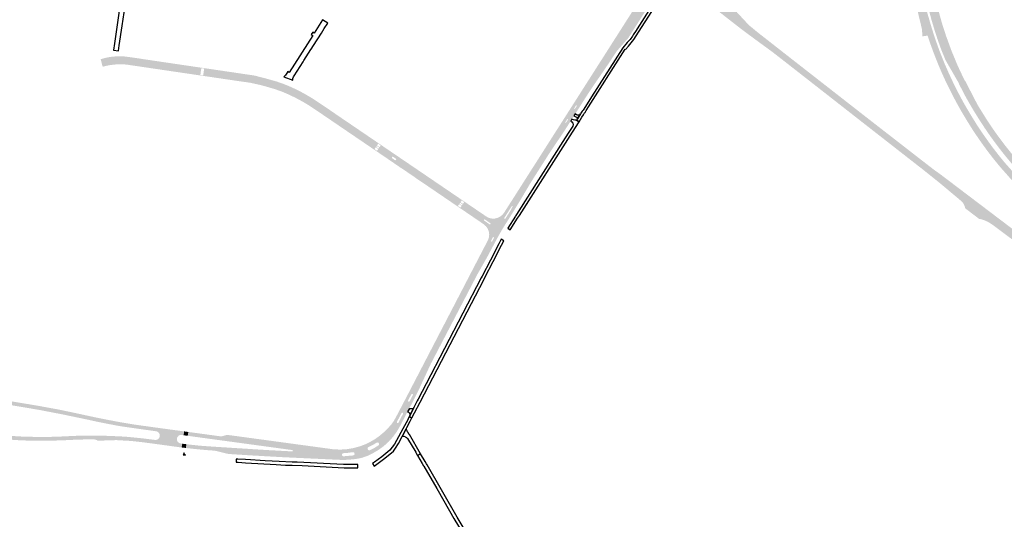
# Model space of a CAD drawing. Header units: metres. Extents: x 124582 to 143330, y 393481 to 406815.
# Tile 100 of 134: x 134738 to 135881, y 399050 to 399631. Entities that reach past the tile are written whole.
import ezdxf

# ---------------------------------------------------------------- set-up
doc = ezdxf.new("R2010")
doc.units = ezdxf.units.M
doc.header["$MEASUREMENT"] = 0
for name, color, linetype, lineweight in [('ir-ARC-asfalt-bestaande fietspaden-niet te inspecteren', 21, 'Continuous', 0), ('ir-ARC-asfalt-bestaande wegen-niet te inspecteren', 151, 'Continuous', 0), ('ir-ARC-asfalt-hoofdwegen-te inspecteren', 5, 'Continuous', 0)]:
    doc.layers.add(name, color=color, linetype=linetype, lineweight=lineweight)

msp = doc.modelspace()

# ---------------------------------------------------------------- hatches: boundary and pattern name
at = {"layer": 'ir-ARC-asfalt-hoofdwegen-te inspecteren', "linetype": 'Continuous', "lineweight": 13}
for points in [[(135828.76, 399556.514), (135817.282, 399576.464), (135812.845, 399584.248), (135807.954, 399596.307), (135803.264, 399609.478), (135800.982, 399616.388), (135796.727, 399630.56), (135792.9, 399644.854), (135789.836, 399658.051), (135789.748, 399658.472), (135789.464, 399659.821), (135788.76, 399663.174), (135788.671, 399663.598), (135786.372, 399675.849), (135784.122, 399689.435), (135782.154, 399703.065), (135782.001, 399703.491), (135781.6, 399703.703), (135779.823, 399720.929), (135780.375, 399721.358), (135781.737, 399723.275), (135782.701, 399725.42), (135783.233, 399727.711), (135783.311, 399730.061), (135783.012, 399736.625), (135782.989, 399738.655), (135790.223, 399738.738), (135790.244, 399736.937), (135790.317, 399734.261), (135790.442, 399731.826), (135790.56, 399729.546), (135791.897, 399712.4), (135793.719, 399697.266), (135793.91, 399695.677), (135795.638, 399685.213), (135796.85, 399677.871), (135798.998, 399666.615), (135799.079, 399666.19), (135799.723, 399662.811), (135799.981, 399661.458), (135800.063, 399661.033), (135800.238, 399660.113), (135803.953, 399644.577), (135808.655, 399627.468), (135813.615, 399612.079), (135819.773, 399595.187), (135827.033, 399577.581), (135833.845, 399563.121), (135834.248, 399562.318), (135835.41, 399560.007)], [(135387.594, 399528.822), (135384.693, 399530.756), (135384.682, 399531.252), (135384.249, 399531.493), (135383.822, 399531.24), (135380.82, 399533.12), (135381.334, 399533.926), (135381.537, 399534.245), (135389.248, 399546.344), (135446.073, 399635.508), (135455.952, 399651.199), (135465.655, 399667), (135468.373, 399671.633), (135470.525, 399676.555), (135472.081, 399681.696), (135472.192, 399682.061), (135472.552, 399683.983), (135472.601, 399684.258), (135477.209, 399680.597), (135475.908, 399677.645), (135475.948, 399677.148), (135476.395, 399676.926), (135476.814, 399677.197), (135478.407, 399679.662), (135485.927, 399673.748), (135484.248, 399672.147), (135452.239, 399621.808), (135451.17, 399620.126), (135447.847, 399614.865), (135446.833, 399613.217), (135444.433, 399609.545), (135431.478, 399594.729), (135429.938, 399592.651), (135422.935, 399581.839), (135413.024, 399567.296), (135405.027, 399555.703), (135397.242, 399543.967), (135393.472, 399538.112), (135389.757, 399532.228)], [(135689.219, 399532.971), (135648.189, 399565.081), (135623.528, 399584.366), (135611.771, 399593.486), (135604.491, 399598.841), (135591.144, 399608.57), (135579.173, 399617.471), (135574.709, 399620.852), (135559.3, 399632.83), (135512.493, 399669.611), (135507.55, 399673.456), (135505.887, 399674.612), (135504.093, 399675.552), (135502.471, 399676.224), (135510.767, 399687.325), (135512.085, 399686.277), (135515.115, 399683.887), (135535.223, 399668.024), (135568.299, 399642.092), (135569.099, 399641.281), (135583.462, 399625.811), (135584.497, 399624.751), (135585.608, 399623.77), (135595.824, 399615.326), (135606.288, 399607.192), (135628.592, 399589.698), (135669.527, 399557.725), (135693.767, 399538.791)], [(135817.317, 399550.833), (135815.182, 399555.078), (135813.206, 399559.192), (135811.294, 399563.336), (135808.81, 399568.876), (135805.462, 399576.664), (135802.19, 399584.652), (135798.728, 399593.635), (135795.074, 399603.679), (135792.188, 399612.403), (135786.189, 399611.588), (135785.597, 399620.007), (135780.76, 399640.026), (135777.289, 399654.394), (135777.196, 399654.809), (135776.892, 399656.156), (135776.141, 399659.487), (135776.046, 399659.91), (135775.334, 399664.62), (135774.957, 399669.369), (135775.118, 399673.747), (135775.289, 399676.426), (135775.242, 399680.93), (135774.574, 399685.384), (135781.924, 399686.538), (135782.519, 399682.749), (135782.613, 399682.099), (135786.244, 399662.889), (135786.333, 399662.465), (135787.038, 399659.114), (135787.322, 399657.764), (135787.411, 399657.344), (135788.222, 399653.715), (135791.639, 399639.485), (135795.696, 399625.424), (135797.697, 399618.951), (135800.5, 399610.075), (135801.495, 399607.153), (135806.085, 399594.408), (135811.073, 399581.813), (135811.344, 399581.126), (135816.997, 399568.233), (135822.967, 399555.484), (135823.723, 399554.054)], [(136070.342, 399293.959), (136000, 399349.765), (135955.66, 399384.964), (135941.754, 399395.96), (135928.212, 399407.399), (135915.046, 399419.271), (135902.272, 399431.563), (135893.079, 399440.921), (135876.174, 399460.038), (135868.656, 399469.272), (135861.405, 399478.716), (135853.766, 399489.254), (135846.423, 399500), (135843.553, 399504.454), (135837.06, 399514.889), (135830.76, 399525.442), (135828.616, 399529.339), (135826.299, 399533.485), (135824.046, 399537.667), (135819.571, 399546.35), (135817.317, 399550.833), (135823.723, 399554.054), (135826.127, 399549.148), (135830.838, 399540.21), (135833.944, 399534.502), (135837.166, 399528.858), (135843.291, 399518.574), (135849.62, 399508.414), (135851.305, 399505.784), (135855.187, 399500), (135861.232, 399491.33), (135867.461, 399482.792), (135874.452, 399473.72), (135881.705, 399464.856), (135898.534, 399445.817), (135906.826, 399437.38), (135919.58, 399425.085), (135932.726, 399413.21), (135946.25, 399401.766), (135960.137, 399390.767), (136000, 399359.153), (136074.924, 399299.734)], [(136088.112, 399295.795), (136022.878, 399347.302), (136000, 399365.434), (135950.43, 399404.72), (135943.165, 399410.709), (135932.068, 399420.337), (135924.134, 399427.689), (135916.355, 399435.205), (135910.077, 399441.532), (135900.125, 399452.065), (135891.818, 399461.385), (135883.763, 399470.923), (135876.155, 399480.511), (135868.812, 399490.303), (135865.334, 399495.129), (135861.919, 399500), (135858.584, 399504.89), (135854.263, 399511.445), (135848.436, 399520.687), (135842.803, 399530.049), (135836.611, 399540.845), (135828.511, 399556.413), (135828.76, 399556.514), (135835.41, 399560.007), (135835.639, 399560.143), (135850.205, 399531.934), (135860.404, 399515.453), (135866.224, 399506.672), (135870.858, 399500), (135874.919, 399494.363), (135882.084, 399484.85), (135889.501, 399475.533), (135897.226, 399466.362), (135905.194, 399457.402), (135913.276, 399448.803), (135921.566, 399440.404), (135928.994, 399433.238), (135936.57, 399426.228), (135947.814, 399416.411), (135954.501, 399410.893), (136000, 399374.794), (136027.887, 399352.669), (136086.329, 399306.558), (136092.677, 399301.549)], [(135071.005, 399532.854), (135065.786, 399535.905), (135060.464, 399538.772), (135064.871, 399546.696), (135070.068, 399543.851), (135075.675, 399540.569)], [(135375.096, 399509.18), (135372.11, 399511.091), (135374.401, 399514.661), (135374.312, 399515.101), (135373.918, 399515.316), (135373.5, 399515.152), (135371.281, 399511.641), (135368.334, 399513.517), (135369.364, 399515.136), (135370.691, 399517.22), (135380.232, 399532.197), (135380.82, 399533.12), (135383.822, 399531.24), (135381.648, 399527.845), (135381.641, 399527.338), (135382.073, 399527.071), (135382.523, 399527.305), (135384.693, 399530.756), (135387.594, 399528.822), (135386.998, 399527.884), (135385.151, 399524.991), (135382.851, 399521.361), (135381.321, 399518.971), (135378.991, 399515.301), (135377.623, 399513.129)], [(135835.98, 399411.55), (135835.189, 399414.169), (135834.042, 399416.653), (135832.559, 399418.952), (135831.435, 399419.961), (135821.304, 399428.464), (135806.32, 399441.041), (135785.249, 399457.916), (135783.488, 399459.246), (135756.507, 399480.334), (135731.351, 399500), (135721.207, 399507.916), (135689.219, 399532.971), (135693.767, 399538.791), (135722.403, 399516.424), (135733.504, 399507.794), (135736.647, 399505.351), (135743.531, 399500), (135787.827, 399465.565), (135798.818, 399457.08), (135802.04, 399454.688), (135805.338, 399452.385), (135807.754, 399450.609), (135844.702, 399422.584)], [(135310.583, 399407.157), (135307.617, 399408.992), (135310.157, 399413.93), (135310.213, 399414.395), (135309.806, 399414.627), (135309.434, 399414.342), (135306.35, 399409.776), (135303.48, 399411.659), (135304.825, 399413.772), (135315.622, 399430.729), (135362.18, 399503.85), (135368.334, 399513.517), (135371.281, 399511.641), (135371.304, 399511.187), (135371.683, 399510.935), (135372.11, 399511.091), (135375.096, 399509.18), (135369.222, 399500), (135366.763, 399496.374), (135357.891, 399483.29), (135351.601, 399473.71), (135334.581, 399446.93), (135330.061, 399439.66), (135319.861, 399422.38)], [(136189.361, 399140.818), (136060.738, 399242.795), (136053.025, 399248.91), (136000, 399290.951), (135971.208, 399313.752), (135960.059, 399322.581), (135933.479, 399343.629), (135931.099, 399345.443), (135928.678, 399347.201), (135924.996, 399349.757), (135921.758, 399352.095), (135868.213, 399392.051), (135867.209, 399392.785), (135865.37, 399394.027), (135863.661, 399395.084), (135861.904, 399396.059), (135859.614, 399397.112), (135858.797, 399397.434), (135857.269, 399398.035), (135855.25, 399398.67), (135853.202, 399399.203), (135851.905, 399399.427), (135842.468, 399406.611), (135835.98, 399411.55), (135844.702, 399422.584), (135845.885, 399421.687), (135850.994, 399417.812), (135878.095, 399397.256), (135888.253, 399389.545), (135907.601, 399374.839), (135916.271, 399368.076), (135926.967, 399359.09), (135929.291, 399357.182), (135948.18, 399342.296), (135947.927, 399341.94), (135976.8, 399319.165), (135976.699, 399319.033), (136000, 399300.583), (136009.602, 399292.98), (136021.62, 399283.64), (136110.849, 399212.774), (136149.976, 399182.139), (136156.723, 399176.954), (136163.603, 399171.956), (136180.996, 399160.126), (136190.325, 399153.487), (136197.172, 399148.355)], [(135289.951, 399372.52), (135286.841, 399374.11), (135287.96, 399376.24), (135288.671, 399377.59), (135287.371, 399378.28), (135286.641, 399376.93), (135285.511, 399374.78), (135282.507, 399376.316), (135287.2, 399384.331), (135300.005, 399406.203), (135302.593, 399410.266), (135303.48, 399411.659), (135306.35, 399409.776), (135305.549, 399408.486), (135300.367, 399400.272), (135300.293, 399399.895), (135300.507, 399399.576), (135300.939, 399399.294), (135301.313, 399399.252), (135301.615, 399399.477), (135306.829, 399407.693), (135307.617, 399408.992), (135310.583, 399407.157), (135309.719, 399405.741), (135309.321, 399405.093), (135298.742, 399388.267), (135294.204, 399380.353), (135291.151, 399374.77)], [(134890.992, 399153.153), (134856.887, 399157.967), (134850.964, 399158.987), (134839.134, 399161.209), (134828.335, 399163.391), (134816.58, 399165.967), (134783.261, 399172.915), (134782.96, 399172.916), (134762.115, 399176.915), (134761.898, 399176.966), (134741.331, 399180.518), (134731.574, 399182.118), (134706.019, 399186.096), (134706.693, 399190.609), (134712.086, 399189.787), (134717.473, 399188.93), (134747.546, 399184.014), (134761.313, 399181.649), (134768.358, 399180.353), (134780.031, 399178.215), (134783.97, 399177.434), (134784.21, 399177.405), (134797.182, 399174.72), (134820.415, 399169.706), (134828.458, 399168.005), (134839.493, 399165.819), (134850.542, 399163.686), (134855.696, 399162.769), (134871.762, 399160.115), (134888.334, 399157.809), (134890.525, 399157.476), (134891.582, 399157.332)], [(134925.675, 399133.628), (134925.195, 399133.687), (134924.273, 399133.752), (134904.487, 399136.469), (134892.12, 399138.167), (134880.488, 399139.683), (134879.895, 399139.749), (134880.408, 399144.177), (134885.539, 399143.582), (134894.504, 399142.436), (134896.453, 399142.507), (134898.231, 399143.31), (134899.574, 399144.723), (134900.284, 399146.54), (134900.301, 399148.246), (134899.751, 399149.861), (134898.697, 399151.202), (134897.257, 399152.117), (134895.595, 399152.503), (134890.992, 399153.153), (134891.582, 399157.332), (134906.646, 399155.287), (134928.608, 399152.305), (134927.97, 399147.857), (134925.643, 399148.171), (134923.691, 399148.02), (134921.951, 399147.123), (134920.695, 399145.623), (134920.118, 399143.752), (134920.285, 399141.892), (134921.13, 399140.226), (134922.532, 399138.992), (134924.291, 399138.365), (134926.394, 399138.032)], [(134932.745, 399147.162), (134930.358, 399147.486), (134930.316, 399147.492), (134927.97, 399147.857), (134928.608, 399152.305), (134930.915, 399152.005), (134931.156, 399151.975), (134933.449, 399151.655)], [(135054.801, 399130.515), (134991.9, 399139.104), (134988.76, 399139.532), (134935.389, 399146.802), (134932.745, 399147.162), (134933.449, 399151.655), (134935.992, 399151.313), (134970.307, 399146.634), (134971.889, 399146.603), (134973.445, 399146.886), (134977.516, 399148.044), (134977.707, 399148.077), (134978.477, 399148.209), (134979.451, 399148.176), (134992.536, 399146.398), (135009.872, 399144.039), (135055.286, 399137.86)], [(134879.895, 399139.749), (134866.525, 399141.228), (134850.131, 399142.157), (134849.348, 399142.159), (134838.657, 399141.878), (134828.6, 399141.337), (134826.657, 399142.428), (134824.494, 399142.962), (134823.864, 399143.047), (134817.461, 399143.015), (134813.985, 399142.961), (134803.471, 399142.689), (134792.966, 399142.181), (134792.496, 399142.159), (134771.462, 399141.397), (134757.278, 399141.438), (134743.098, 399141.758), (134738.438, 399141.924), (134728.742, 399142.546), (134727.441, 399142.63), (134715.443, 399143.59), (134714.439, 399143.615), (134712.419, 399143.635), (134711.352, 399143.518), (134711.321, 399143.953), (134711.751, 399148.444), (134719.964, 399147.657), (134728.975, 399146.974), (134729.216, 399146.964), (134739.328, 399146.368), (134749.454, 399146.066), (134749.703, 399146.043), (134759.843, 399145.867), (134769.984, 399145.92), (134770.211, 399145.894), (134781.271, 399146.142), (134792.321, 399146.663), (134806.474, 399147.307), (134820.641, 399147.525), (134834.807, 399147.318), (134853.623, 399146.541), (134860.979, 399146.11), (134868.316, 399145.436), (134869.614, 399145.291), (134879.577, 399144.273), (134880.408, 399144.177)], [(134930.521, 399133.006), (134928.154, 399133.324), (134928.09, 399133.332), (134925.675, 399133.628), (134926.394, 399138.032), (134928.746, 399137.731), (134928.798, 399137.724), (134931.178, 399137.397)], [(135054.394, 399121.79), (135045.081, 399122.22), (135020.671, 399123.58), (135008.879, 399124.259), (134991.172, 399125.366), (134988.412, 399125.536), (134982.46, 399125.939), (134980.215, 399126.099), (134977.726, 399126.551), (134966.584, 399129.365), (134965.377, 399129.646), (134964.382, 399129.827), (134962.891, 399129.994), (134961.398, 399130.107), (134959.389, 399130.223), (134954.282, 399130.604), (134952.653, 399130.767), (134947.93, 399131.165), (134940.723, 399131.881), (134933.507, 399132.668), (134930.923, 399132.952), (134930.521, 399133.006), (134931.178, 399137.397), (134933.757, 399137.075), (134947.128, 399135.668), (134960.537, 399134.692), (134988.565, 399132.911), (134991.764, 399132.708), (135023.221, 399130.71), (135054.701, 399129)]]:
    msp.add_hatch(color=5, dxfattribs=at).paths.add_polyline_path(points)
h = msp.add_hatch(color=5, dxfattribs=at)
h.paths.add_polyline_path([(135060.464, 399538.772), (135058.215, 399539.97), (135050.407, 399543.801), (135042.397, 399547.187), (135034.209, 399550.12), (135023.242, 399553.366), (135019.829, 399554.275), (135018.753, 399554.562), (135014.786, 399555.526), (135006.213, 399557.438), (135005.1, 399557.63), (135002.869, 399557.978), (135001.252, 399558.207), (135000, 399558.385), (134990.136, 399559.783), (134988.86, 399559.964), (134929.771, 399568.683), (134928.586, 399568.858), (134919.937, 399570.134), (134918.734, 399570.311), (134908.321, 399571.848), (134906.834, 399572.067), (134898.754, 399573.26), (134897.296, 399573.475), (134886.548, 399575.061), (134884.81, 399575.317), (134866.687, 399577.991), (134863.17, 399578.51), (134859.869, 399578.894), (134856.552, 399579.084), (134854.891, 399579.102), (134853.705, 399579.06), (134852.442, 399579.015), (134849.93, 399578.935), (134847.416, 399578.722), (134843.519, 399578.258), (134842.05, 399578.029), (134841.579, 399577.956), (134839.519, 399577.563), (134837.472, 399577.106), (134835.387, 399576.57), (134833.956, 399576.145), (134832.798, 399580.506), (134831.642, 399584.873), (134833.674, 399585.575), (134838.118, 399586.726), (134842.628, 399587.581), (134845.014, 399587.91), (134851.082, 399588.371), (134854.474, 399588.397), (134858.92, 399588.18), (134863.343, 399587.678), (134864.297, 399587.537), (134872.378, 399586.434), (134872.904, 399586.351), (134882.505, 399584.849), (134885.4, 399584.422), (134892.706, 399583.344), (134914.957, 399580.059), (134923.41, 399578.812), (134929.799, 399577.87), (134935.827, 399576.981), (134941.575, 399576.134), (134944.145, 399575.755), (134945.638, 399575.535), (134989.188, 399569.113), (134990.973, 399568.849), (134992.183, 399568.671), (134993.152, 399568.522), (134998.086, 399567.761), (135000, 399567.466), (135003.53, 399566.968), (135007.295, 399566.437), (135007.825, 399566.363), (135008.334, 399566.291), (135011.651, 399565.63), (135024.228, 399562.367), (135026.745, 399561.656), (135032.592, 399560.005), (135036.219, 399558.98), (135043.706, 399556.356), (135051.064, 399553.388), (135058.276, 399550.083), (135064.871, 399546.696)])
h.paths.add_polyline_path([(134950.701, 399566.101), (134947.389, 399566.592), (134947.934, 399570.271), (134947.89, 399570.657), (134948.045, 399571.014), (134948.575, 399574.589), (134951.887, 399574.098), (134951.357, 399570.521), (134951.401, 399570.135), (134951.246, 399569.778)], flags=16)
h = msp.add_hatch(color=5, dxfattribs=at)
h.paths.add_polyline_path([(135281.386, 399374.4), (135282.539, 399377.626), (135282.92, 399381.031), (135282.508, 399384.432), (135281.326, 399387.647), (135281.002, 399388.253), (135279.143, 399390.81), (135276.815, 399392.947), (135276.564, 399393.126), (135259.866, 399404.522), (135259.28, 399404.922), (135242.026, 399416.689), (135222.24, 399430.184), (135213.239, 399436.316), (135208.66, 399439.435), (135207.434, 399440.27), (135199.655, 399445.494), (135198.744, 399446.125), (135196.741, 399447.512), (135195.776, 399448.252), (135181.89, 399457.713), (135180.841, 399458.294), (135180.4, 399458.59), (135177.959, 399460.262), (135168.745, 399466.615), (135155.073, 399475.923), (135153.819, 399476.777), (135145.845, 399482.206), (135143.377, 399483.886), (135136.135, 399488.817), (135111.402, 399505.655), (135106.033, 399509.31), (135102.075, 399512.017), (135097.316, 399515.26), (135095.378, 399516.58), (135092.106, 399518.809), (135084.583, 399523.934), (135077.069, 399528.986), (135074.057, 399530.952), (135071.005, 399532.854), (135075.675, 399540.569), (135078.438, 399538.871), (135097.355, 399526.197), (135100.998, 399523.683), (135108.145, 399518.788), (135111.336, 399516.597), (135124.512, 399507.649), (135134.393, 399500.926), (135138.544, 399498.101), (135148.345, 399491.432), (135173.644, 399474.175), (135176.173, 399472.46), (135181.926, 399468.575), (135185.221, 399466.339), (135192.057, 399461.685), (135196.762, 399458.482), (135205.75, 399452.363), (135206.277, 399452.004), (135279.451, 399402.2), (135281.37, 399401.103), (135283.431, 399400.305), (135284.766, 399399.967), (135286.127, 399399.753), (135289.337, 399399.754), (135292.472, 399400.448), (135295.383, 399401.801), (135297.934, 399403.75), (135300.005, 399406.203), (135287.2, 399384.331), (135282.507, 399376.316)])
h.paths.add_polyline_path([(135251.173, 399415.272), (135250.608, 399415.395), (135248.931, 399416.525), (135248.63, 399417.207), (135249.061, 399417.815), (135249.804, 399417.757), (135251.457, 399416.636), (135251.777, 399416.154), (135251.659, 399415.587)], flags=16)
h.paths.add_polyline_path([(135154.328, 399481.286), (135153.77, 399481.408), (135152.075, 399482.561), (135151.788, 399483.218), (135152.191, 399483.811), (135152.908, 399483.785), (135154.603, 399482.631), (135154.921, 399482.157), (135154.806, 399481.597)], flags=16)
h.paths.add_polyline_path([(135174.114, 399467.541), (135173.349, 399467.716), (135172.922, 399468.005), (135170.699, 399469.513), (135170.266, 399469.807), (135169.844, 399470.442), (135169.998, 399471.188), (135170.636, 399471.604), (135171.381, 399471.444), (135171.823, 399471.147), (135174.035, 399469.663), (135174.456, 399469.381), (135174.914, 399468.743), (135174.771, 399467.971)], flags=16)
h.paths.add_polyline_path([(135283.621, 399392.93), (135282.303, 399393.834), (135280.31, 399395.2), (135276.898, 399397.539), (135276.819, 399398.145), (135277.173, 399398.644), (135277.771, 399398.77), (135281.131, 399396.454), (135283.127, 399395.079), (135284.389, 399394.209), (135284.53, 399393.612), (135284.215, 399393.086)], flags=16)
h.paths.add_polyline_path([(135252.472, 399416.789), (135249.567, 399418.754), (135250.966, 399420.822), (135253.871, 399418.857)], flags=16)
h.paths.add_polyline_path([(135249.533, 399412.445), (135246.628, 399414.41), (135248.027, 399416.478), (135250.932, 399414.513)], flags=16)
h.paths.add_polyline_path([(135155.567, 399482.763), (135152.637, 399484.676), (135153.972, 399486.721), (135156.902, 399484.808)], flags=16)
h.paths.add_polyline_path([(135152.65, 399478.564), (135149.72, 399480.477), (135151.055, 399482.522), (135153.985, 399480.609)], flags=16)
h = msp.add_hatch(color=5, dxfattribs=at)
h.paths.add_polyline_path([(135186.084, 399171.273), (135182.84, 399172.709), (135182.902, 399173.453), (135182.418, 399174.02), (135181.674, 399174.075), (135181.111, 399173.585), (135177.914, 399175.148), (135179.979, 399179.103), (135182.505, 399183.939), (135188.49, 399195.398), (135193.702, 399205.443), (135254.079, 399321.815), (135261.883, 399336.895), (135263.516, 399340.035), (135281.386, 399374.4), (135282.507, 399376.316), (135285.511, 399374.78), (135284.821, 399373.42), (135286.121, 399372.78), (135286.841, 399374.11), (135289.951, 399372.52), (135280.67, 399355.11), (135269.709, 399335.782), (135268.448, 399333.448), (135260.602, 399318.356), (135215.151, 399230.94), (135205.439, 399209.981), (135201.361, 399201.18), (135196.712, 399191.95), (135195.565, 399189.673), (135192.361, 399183.31), (135190.161, 399179.091), (135188.104, 399175.147)])
h.paths.add_polyline_path([(135189.852, 399186.774), (135189.143, 399186.849), (135188.665, 399187.377), (135188.661, 399188.09), (135190.771, 399192.19), (135191.921, 399194.33), (135192.521, 399195.461), (135193.106, 399195.857), (135193.807, 399195.772), (135194.28, 399195.247), (135194.291, 399194.54), (135193.701, 399193.42), (135192.581, 399191.28), (135190.43, 399187.19)], flags=16)
h = msp.add_hatch(color=5, dxfattribs=at)
h.paths.add_polyline_path([(135111.931, 399119.13), (135054.394, 399121.79), (135054.701, 399129), (135054.801, 399130.515), (135055.286, 399137.86), (135102.621, 399131.42), (135110.307, 399131.16), (135117.98, 399131.68), (135125.56, 399132.975), (135132.97, 399135.032), (135139.012, 399137.335), (135144.835, 399140.145), (135150.398, 399143.441), (135155.659, 399147.2), (135160.581, 399151.393), (135164.831, 399155.64), (135165.937, 399156.716), (135169.151, 399160.304), (135171.976, 399164.206), (135174.38, 399168.38), (135175.055, 399169.672), (135177.914, 399175.148), (135181.111, 399173.585), (135180.563, 399172.525), (135179.575, 399170.657), (135175.671, 399163.29), (135175.685, 399162.591), (135176.15, 399162.07), (135176.844, 399161.978), (135177.429, 399162.36), (135181.301, 399169.771), (135182.268, 399171.618), (135182.84, 399172.709), (135186.084, 399171.273), (135185.436, 399170.03), (135184.356, 399167.977), (135178.991, 399157.75), (135175.217, 399151.411), (135170.82, 399145.487), (135165.847, 399140.038), (135160.348, 399135.12), (135154.379, 399130.785), (135148.002, 399127.075), (135147.135, 399126.602), (135141.609, 399123.883), (135135.804, 399121.827), (135130.705, 399120.621), (135125.512, 399119.927), (135118.041, 399119.28), (135113.269, 399119.163)])
h.paths.add_polyline_path([(135113.51, 399123.37), (135112.57, 399123.787), (135112.008, 399124.648), (135112.003, 399125.676), (135112.556, 399126.543), (135113.491, 399126.97), (135118.991, 399127.38), (135124.452, 399128.151), (135125.609, 399127.912), (135126.408, 399127.043), (135126.549, 399125.87), (135125.978, 399124.836), (135124.911, 399124.33)], flags=16)
h.paths.add_polyline_path([(135143.151, 399130.312), (135142.142, 399130.925), (135141.657, 399132.001), (135141.869, 399133.163), (135142.701, 399134), (135147.601, 399136.42), (135152.272, 399139.262), (135153.407, 399139.472), (135154.456, 399138.99), (135155.036, 399137.992), (135154.935, 399136.842), (135154.191, 399135.96), (135149.371, 399132.97), (135144.33, 399130.38)], flags=16)

# ---------------------------------------------------------------- linework, layer by layer
at = {"layer": 'ir-ARC-asfalt-bestaande fietspaden-niet te inspecteren', "color": 11, "linetype": 'Continuous', "lineweight": 30, "flags": 128}
msp.add_lwpolyline([(135481.263, 399662.087), (135454.713, 399620.258), (135453.607, 399618.516), (135450.328, 399613.225), (135449.348, 399611.6), (135446.566, 399607.749), (135443.349, 399604.253), (135438.103, 399598.334), (135401.907, 399541.403), (135394.691, 399530.054), (135391.899, 399525.706), (135391.287, 399525.064), (135390.92, 399524.482), (135389.498, 399522.226), (135389.099, 399521.592), (135385.521, 399515.831), (135384.359, 399514.05), (135387.279, 399512.191), (135390.712, 399517.602), (135390.712, 399517.602), (135392.399, 399520.257), (135393.811, 399522.48), (135394.261, 399523.188), (135395.675, 399525.413), (135441.029, 399596.485), (135441.11, 399596.434), (135444.576, 399600.255), (135447.984, 399603.898), (135451.003, 399607.869), (135453.602, 399612.126), (135456.172, 399616.282), (135483.178, 399658.449)], dxfattribs=at)
for points in [[(135382.851, 399521.361), (135381.321, 399518.971), (135384.151, 399517.481), (135385.521, 399515.831), (135389.099, 399521.592), (135387.98, 399520.477), (135386.494, 399519.943), (135384.921, 399520.091), (135382.851, 399521.361)], [(135379.046, 399515.266), (135378.991, 399515.301), (135377.623, 399513.129), (135379.097, 399512.162), (135380.073, 399510.694), (135380.395, 399508.961), (135380.011, 399507.241), (135375.397, 399500), (135371.227, 399493.456), (135314.623, 399404.613), (135313.733, 399403.215), (135313.393, 399402.681), (135304.389, 399388.55), (135307.444, 399386.757), (135315.89, 399400.022), (135318.04, 399403.4), (135379.543, 399500), (135387.279, 399512.191), (135384.359, 399514.05), (135382.511, 399514.05), (135380.71, 399514.462), (135379.046, 399515.266)], [(135273.633, 399330.734), (135209.792, 399207.678), (135200.594, 399189.948), (135199.422, 399187.689), (135195.579, 399179.958), (135190.695, 399170.574), (135190.073, 399169.38), (135193.118, 399167.936), (135196.266, 399174.017), (135202.581, 399186.15), (135276.911, 399329.32), (135277.941, 399331.31), (135287.6, 399349.921), (135297.336, 399368.926), (135299.979, 399373.883), (135296.855, 399375.725), (135295.235, 399372.563), (135294.065, 399370.282), (135284.43, 399351.48), (135274.682, 399332.696), (135273.633, 399330.734)], [(135188.104, 399175.147), (135189.029, 399174.667), (135189.983, 399173.824), (135190.563, 399172.692), (135190.69, 399171.426), (135190.695, 399170.574), (135195.579, 399179.958), (135194.651, 399179.015), (135193.452, 399178.458), (135192.133, 399178.358), (135190.863, 399178.727), (135190.161, 399179.091), (135188.104, 399175.147)], [(135181.902, 399146.471), (135186.487, 399155.204), (135187.261, 399156.687), (135191.101, 399164.038), (135193.118, 399167.936), (135190.073, 399169.38), (135189.342, 399167.976), (135188.29, 399165.916), (135182.536, 399155.356), (135175.339, 399141.568), (135173.053, 399137.622), (135170.406, 399133.908), (135167.421, 399130.46), (135158.311, 399122.91), (135149.795, 399116.463), (135147.554, 399114.943), (135149.311, 399111.743), (135161.721, 399121.06), (135171.631, 399129.52), (135174.041, 399132.8), (135177.631, 399138.43), (135181.902, 399146.471)], [(135199.495, 399124.181), (135203.131, 399126.41), (135190.163, 399148.529), (135189.948, 399148.896), (135188.505, 399151.378), (135188.2, 399151.956), (135187.767, 399152.777), (135186.487, 399155.204), (135181.902, 399146.471), (135183.912, 399146.587), (135185.836, 399145.991), (135187.022, 399145.167), (135187.961, 399144.07), (135197.521, 399128.08), (135197.941, 399126.84), (135199.495, 399124.181)], [(134928.77, 399127.243), (134928.605, 399127.319), (134927.494, 399124.897), (134930.244, 399124.646), (134930.26, 399124.823), (134929.346, 399125.318), (134928.801, 399126.204), (134928.77, 399127.243)], [(135123.53, 399110.03), (135130.199, 399110.125), (135130.177, 399113.798), (135119.261, 399113.682), (135113.725, 399113.739), (135059.838, 399116.401), (135054.173, 399116.63), (135038.827, 399117.25), (135022.644, 399118.182), (135000, 399119.551), (134990.815, 399120.084), (134988.845, 399120.21), (134988.837, 399116.517), (134991.224, 399116.434), (135000, 399115.903), (135035.435, 399113.743), (135046.432, 399113.242), (135054.016, 399112.945), (135065.559, 399112.492), (135114.622, 399110.048), (135116.594, 399109.99), (135119.553, 399109.973), (135122.757, 399110.019), (135123.53, 399110.03)], [(135273.911, 399006.28), (135272.341, 399008.49), (135263.011, 399023.57), (135245.581, 399052.53), (135210.681, 399113.4), (135210.171, 399114.72), (135208.55, 399117.361), (135203.131, 399126.41), (135199.495, 399124.181), (135205.069, 399114.902), (135206.641, 399112.33), (135207.081, 399111.91), (135222.051, 399085.801), (135236.939, 399059.834), (135241.981, 399051.04), (135258.061, 399024.25), (135268.611, 399007.14), (135270.309, 399004.15), (135273.911, 399006.28)]]:
    msp.add_lwpolyline(points, close=True, dxfattribs=at)
at = {"layer": 'ir-ARC-asfalt-bestaande wegen-niet te inspecteren', "color": 7, "linetype": 'Continuous', "lineweight": 30, "flags": 128}
for points in [[(134860.1, 399647.224), (134854.298, 399648.087), (134854.077, 399646.565), (134847.662, 399603.426), (134846.494, 399595.487), (134852.22, 399594.711), (134852.318, 399594.698), (134853.25, 399601.041), (134856.599, 399623.834), (134860.1, 399647.224)], [(135056.447, 399565.825), (135066.663, 399581.859), (135067.703, 399583.547), (135075.874, 399596.375), (135076.116, 399596.789), (135078.846, 399601.063), (135088.033, 399615.407), (135091.336, 399620.607), (135095.406, 399627.067), (135089.46, 399630.755), (135079.577, 399615.202), (135077.918, 399616.257), (135076.305, 399613.72), (135077.97, 399612.661), (135050.621, 399569.666), (135048.953, 399570.728), (135047.693, 399568.748), (135046.171, 399566.435), (135044.479, 399564.464), (135054.687, 399560.625), (135054.959, 399562.554), (135055.656, 399564.373), (135056.447, 399565.825)]]:
    msp.add_lwpolyline(points, close=True, dxfattribs=at)

doc.saveas('drawing.dxf')
